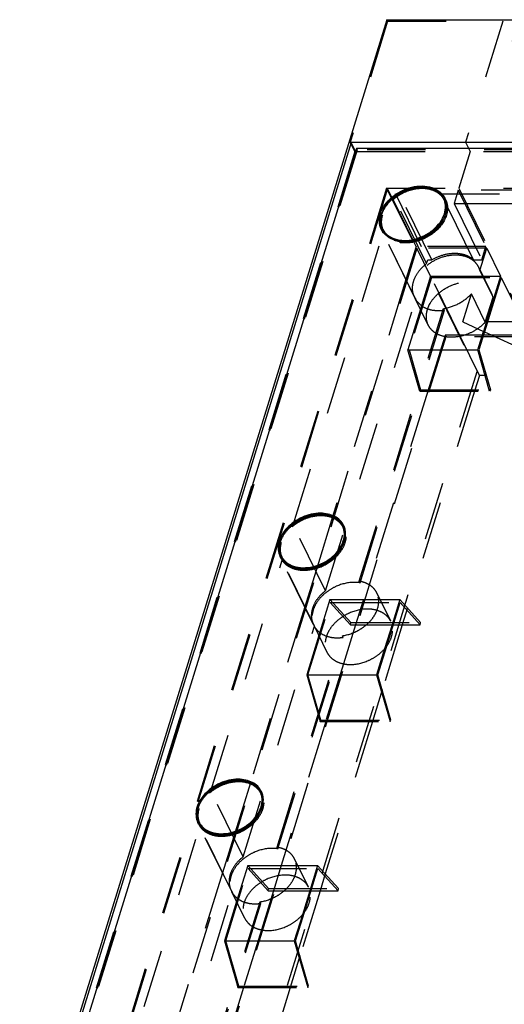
# Model space of a CAD drawing. Header units: millimetres. Extents: x 0 to 8400, y 0 to 5940.
# Tile 4 of 11: x 4726 to 5109, y 2554 to 3333. Entities that reach past the tile are written whole.
import ezdxf

# ---------------------------------------------------------------- set-up
doc = ezdxf.new("R2010")
doc.units = ezdxf.units.MM
doc.header["$LTSCALE"] = 462
doc.linetypes.add('HIDDEN', pattern=[0.2, 0.1, -0.1])
doc.layers.get('0').update_dxf_attribs({"linetype": 'CONTINUOUS'})
doc.layers.add('_ACHSEN', color=7, linetype='CONTINUOUS')
doc.layers.add('DEFAULT_2', color=8, linetype='HIDDEN')

msp = doc.modelspace()

# ---------------------------------------------------------------- linework, layer by layer
at = {"color": 7, "linetype": 'Continuous'}
for p, q in [((5016.543, 3333.138), (4726.063, 2393.146)), ((5016.543, 3333.138), (6009.447, 3333.138)), ((4988.369, 3236.005), (4728.39, 2394.712)), ((5977.588, 3236.005), (4988.369, 3236.005)), ((4991.76, 3229.095), (4988.369, 3236.005)), ((4992.443, 3231.305), (4735.369, 2399.412)), ((5970.61, 3231.305), (4992.443, 3231.305)), ((5062.105, 3190.257), (5061.495, 3191.5)), ((5013.628, 3166.468), (5013.018, 3167.711))]:
    msp.add_line(p, q, dxfattribs=at)
msp.add_arc((5031.531, 3173.684), 20.038, 162.810375, 166.481728, dxfattribs=at)
for points, knots in [([(5061.495, 3191.5), (5061.04, 3192.429), (5059.904, 3194.21), (5056.818, 3197.302), (5051.53, 3200.024), (5044.051, 3201.105), (5035.986, 3200.108), (5029.391, 3197.645), (5024.477, 3194.781), (5018.137, 3190.04), (5013.895, 3184.481), (5012.388, 3179.606)], [0, 0, 0, 0, 0.0509115, 0.1029645, 0.2135632, 0.3362482, 0.4697974, 0.6094202, 0.6796156, 0.7488696, 1, 1, 1, 1]), ([(5062.125, 3179.606), (5062.743, 3181.605), (5063.206, 3184.74), (5062.605, 3188.771), (5061.923, 3190.629), (5061.495, 3191.5)], [0, 0, 0, 0, 0.5161113, 0.7604342, 1, 1, 1, 1]), ([(5013.018, 3167.711), (5013.474, 3166.782), (5014.609, 3165.001), (5017.695, 3161.909), (5022.983, 3159.188), (5030.462, 3158.107), (5038.527, 3159.103), (5045.122, 3161.567), (5050.036, 3164.43), (5056.377, 3169.172), (5060.619, 3174.73), (5062.125, 3179.606)], [0, 0, 0, 0, 0.0509115, 0.1029645, 0.2135632, 0.3362482, 0.4697974, 0.6094202, 0.6796156, 0.7488696, 1, 1, 1, 1]), ([(5012.048, 3178.368), (5011.613, 3176.556), (5011.269, 3172.877), (5012.243, 3169.289), (5013.018, 3167.711)], [0, 0, 0, 0, 0.5145732, 1, 1, 1, 1])]:
    msp.add_open_spline(points, degree=3, knots=knots, dxfattribs=at)
at = {"layer": '_ACHSEN', "color": 8, "linetype": 'HIDDEN'}
for p, q in [((5022.406, 3192.413), (5023.268, 3195.204)), ((5023.268, 3195.204), (5026.55, 3195.204)), ((5052.173, 3142.989), (5026.55, 3195.204)), ((5059.593, 3195.204), (5331.075, 3195.204)), ((5085.216, 3142.989), (5059.593, 3195.204)), ((5048.029, 3140.198), (5022.406, 3192.413)), ((5062.393, 3191.941), (5063.003, 3190.698)), ((4942.373, 2933.426), (5013.722, 3164.312)), ((5012.12, 3167.271), (5012.73, 3166.027)), ((5038.354, 3113.812), (5012.73, 3166.027)), ((5039.345, 3112.096), (5013.722, 3164.312)), ((5090.179, 3134.781), (5095.599, 3152.321)), ((5048.029, 3140.198), (5048.892, 3142.989)), ((5048.892, 3142.989), (5052.173, 3142.989)), ((5085.216, 3142.989), (5091.721, 3142.989)), ((5099.608, 3116.105), (5089.237, 3137.239)), ((5100.551, 3113.647), (5090.179, 3134.781)), ((4967.996, 2881.211), (5039.345, 3112.096)), ((5049.335, 3091.434), (5038.964, 3112.569)), ((5076.561, 3093.932), (5083.464, 3116.27)), ((5094.446, 3093.892), (5083.464, 3116.27)), ((5094.446, 3093.892), (5100.551, 3113.647)), ((4994.731, 2888.74), (5061.427, 3104.567)), ((4995.341, 2887.497), (5062.037, 3103.323)), ((5062.037, 3103.323), (5061.427, 3104.567)), ((4967.996, 2881.211), (4942.373, 2933.426)), ((4982.97, 2931.71), (4982.36, 2932.953)), ((4932.697, 2907.04), (4932.087, 2908.283)), ((4958.321, 2854.825), (4932.697, 2907.04)), ((4877.317, 2722.907), (4933.689, 2905.324)), ((4959.312, 2853.109), (4933.689, 2905.324)), ((4995.341, 2887.497), (4994.731, 2888.74)), ((5019.575, 2857.117), (5008.594, 2879.495)), ((4902.941, 2670.692), (4959.312, 2853.109)), ((4969.302, 2832.447), (4958.931, 2853.581)), ((4929.676, 2678.221), (4981.393, 2845.579)), ((4930.286, 2676.978), (4982.003, 2844.336)), ((4982.003, 2844.336), (4981.393, 2845.579)), ((4902.941, 2670.692), (4877.317, 2722.907)), ((4917.915, 2721.191), (4917.305, 2722.434)), ((4867.642, 2696.521), (4867.032, 2697.764)), ((4893.265, 2644.306), (4867.642, 2696.521)), ((4797.284, 2463.919), (4868.633, 2694.805)), ((4894.257, 2642.59), (4868.633, 2694.805)), ((4930.286, 2676.978), (4929.676, 2678.221)), ((4954.52, 2646.598), (4943.538, 2668.976)), ((4822.908, 2411.704), (4894.257, 2642.59)), ((4904.247, 2621.928), (4893.875, 2643.062)), ((4849.643, 2419.234), (4916.338, 2635.06)), ((4850.253, 2417.991), (4916.948, 2633.817)), ((4916.948, 2633.817), (4916.338, 2635.06))]:
    msp.add_line(p, q, dxfattribs=at)
at = {"layer": '_ACHSEN', "color": 7, "linetype": 'Continuous'}
for p, q in [((4982.072, 2931.27), (4981.462, 2932.513)), ((4933.595, 2907.48), (4932.985, 2908.724)), ((4917.017, 2720.751), (4916.407, 2721.994)), ((4868.539, 2696.961), (4867.929, 2698.205))]:
    msp.add_line(p, q, dxfattribs=at)
at = {"layer": '_ACHSEN', "color": 8, "linetype": 'HIDDEN'}
for centre, radius, start, end in [((5045.457, 3162.658), 37.64, 120.153719, 127.764148), ((5045.993, 3161.792), 38.658, 118.137475, 120.195807), ((5045.993, 3161.792), 38.658, 118.137475, 120.195807), ((5044.673, 3163.684), 36.349, 127.778581, 129.923181), ((5044.673, 3163.684), 36.349, 127.778581, 129.923181), ((5049.908, 3184.272), 14.586, 26.139153, 28.974775), ((5033.025, 3171.884), 21.927, 159.81109, 162.814938), ((5033.025, 3171.884), 21.927, 159.811049, 162.814979), ((5033.59, 3171.681), 22.527, 159.514298, 159.823127), ((5033.591, 3171.681), 22.528, 159.514232, 159.823046), ((5043.592, 3184.285), 20.038, 342.810375, 346.481728), ((5044.338, 3184.1), 19.27, 346.49776, 347.819367), ((5032.315, 3172.108), 21.183, 162.82579, 164.021227), ((5032.316, 3172.107), 21.184, 162.825762, 164.021144), ((5025.825, 3172.453), 14.586, 203.373182, 206.137821), ((5025.825, 3172.453), 14.586, 203.373195, 206.137821), ((5025.886, 3172.487), 14.656, 206.151473, 213.904034), ((5025.886, 3172.487), 14.656, 206.151473, 213.904034), ((5076.021, 3130.762), 14.718, 15.847396, 26.108347), ((5051.51, 3120.272), 14.656, 206.151473, 213.904034), ((5086.392, 3109.628), 14.718, 15.84739, 26.108355), ((4969.879, 2925.286), 14.582, 26.138855, 28.54528), ((4952.85, 2912.947), 21.777, 159.487498, 163.994431), ((4952.85, 2912.947), 21.777, 159.487498, 163.994424), ((4963.631, 2925.274), 19.963, 342.81164, 347.772665), ((4945.792, 2913.466), 14.586, 203.373182, 206.137821), ((4945.792, 2913.466), 14.586, 203.373233, 206.137821), ((4945.853, 2913.5), 14.656, 206.151473, 213.904034), ((4945.853, 2913.5), 14.656, 206.151473, 213.904034), ((4971.477, 2861.284), 14.656, 206.151472, 213.904034), ((4904.824, 2714.767), 14.582, 26.138855, 28.54528), ((4887.795, 2702.428), 21.777, 159.487498, 163.994431), ((4887.795, 2702.428), 21.777, 159.487498, 163.994424), ((4898.576, 2714.755), 19.963, 342.81164, 347.772665), ((4880.736, 2702.947), 14.586, 203.373182, 206.137821), ((4880.736, 2702.947), 14.586, 203.373233, 206.137821), ((4880.798, 2702.981), 14.656, 206.151472, 213.904034), ((4880.798, 2702.981), 14.656, 206.151473, 213.904034), ((4906.421, 2650.765), 14.656, 206.151473, 213.904034)]:
    msp.add_arc(centre, radius, start, end, dxfattribs=at)
at = {"layer": '_ACHSEN', "color": 7, "linetype": 'Continuous'}
for centre, radius, start, end in [((5048.557, 3183.056), 16.412, 47.746731, 51.390428), ((5048.557, 3183.056), 16.412, 47.746731, 51.390428), ((5049.867, 3184.248), 14.634, 28.975856, 31.557558), ((5042.044, 3186.102), 21.985, 339.499735, 342.812176), ((5031.824, 3172.247), 20.672, 164.01833, 165.927621), ((5031.822, 3172.248), 20.671, 164.018292, 165.927725), ((5025.239, 3173.71), 14.614, 206.142824, 211.548258), ((5025.881, 3172.476), 14.647, 200.726521, 202.093536), ((5025.881, 3172.476), 14.647, 200.726521, 202.093536), ((5025.849, 3172.464), 14.613, 202.093763, 203.37324), ((5025.849, 3172.464), 14.613, 202.093763, 203.373252), ((4969.838, 2925.263), 14.629, 28.546578, 31.547818), ((4945.206, 2914.722), 14.614, 206.142824, 211.548258), ((4945.834, 2913.483), 14.632, 200.725984, 203.372211), ((4945.834, 2913.483), 14.632, 200.725985, 203.372262), ((4904.783, 2714.744), 14.629, 28.546578, 31.547818), ((4880.151, 2704.203), 14.614, 206.142824, 211.548258), ((4880.778, 2702.964), 14.632, 200.725984, 203.372211), ((4880.778, 2702.964), 14.632, 200.725985, 203.372262)]:
    msp.add_arc(centre, radius, start, end, dxfattribs=at)
for points, knots in [([(5011.467, 3179.606), (5013.029, 3184.662), (5017.428, 3190.426), (5024.004, 3195.343), (5029.1, 3198.313), (5035.939, 3200.868), (5044.303, 3201.901), (5052.059, 3200.78), (5057.543, 3197.958), (5060.743, 3194.751), (5061.92, 3192.904), (5062.393, 3191.941)], [0, 0, 0, 0, 0.2511304, 0.3203844, 0.3905798, 0.5302026, 0.6637518, 0.7864368, 0.8970355, 0.9490885, 1, 1, 1, 1]), ([(5054.007, 3198.622), (5054.449, 3198.447), (5056.14, 3197.711), (5057.729, 3196.735), (5058.798, 3195.881)], [0, 0, 0, 0, 0.2577955, 1, 1, 1, 1]), ([(5058.798, 3195.881), (5058.448, 3196.161), (5056.961, 3197.254), (5055.305, 3198.109), (5054.007, 3198.622)], [0, 0, 0, 0, 0.2432798, 1, 1, 1, 1]), ([(5059.593, 3195.204), (5059.861, 3194.96), (5060.889, 3193.961), (5061.777, 3192.818), (5062.337, 3191.907)], [0, 0, 0, 0, 0.2535733, 1, 1, 1, 1]), ([(5063.174, 3180.034), (5063.551, 3181.779), (5063.809, 3185.311), (5062.85, 3188.74), (5062.105, 3190.257)], [0, 0, 0, 0, 0.5136152, 1, 1, 1, 1]), ([(5062.393, 3191.941), (5062.837, 3191.037), (5063.544, 3189.11), (5064.167, 3184.931), (5063.687, 3181.679), (5063.046, 3179.606)], [0, 0, 0, 0, 0.2395658, 0.4838887, 1, 1, 1, 1]), ([(5012.12, 3167.271), (5011.676, 3168.175), (5010.97, 3170.101), (5010.346, 3174.281), (5010.826, 3177.533), (5011.467, 3179.606)], [0, 0, 0, 0, 0.2395658, 0.4838887, 1, 1, 1, 1]), ([(5012.182, 3167.293), (5011.603, 3168.823), (5010.946, 3172.196), (5011.351, 3175.593), (5011.772, 3177.274)], [0, 0, 0, 0, 0.4855738, 1, 1, 1, 1]), ([(5011.772, 3177.274), (5011.351, 3175.593), (5010.946, 3172.196), (5011.603, 3168.823), (5012.182, 3167.293)], [0, 0, 0, 0, 0.5144262, 1, 1, 1, 1]), ([(5062.636, 3178.403), (5060.851, 3173.626), (5055.591, 3167.118), (5046.562, 3161.339), (5038.73, 3158.414), (5030.757, 3157.347), (5023.298, 3158.23), (5017.906, 3160.672), (5014.606, 3163.522), (5013.323, 3165.188), (5012.785, 3166.063)], [0, 0, 0, 0, 0.2523953, 0.3908125, 0.5294435, 0.6624474, 0.7853981, 0.8968139, 0.9491332, 1, 1, 1, 1]), ([(5013.628, 3166.468), (5014.374, 3164.947), (5016.505, 3162.086), (5019.464, 3160.128), (5021.079, 3159.359)], [0, 0, 0, 0, 0.4863411, 1, 1, 1, 1]), ([(4964.001, 2942.551), (4959.129, 2942.551), (4951.667, 2940.787), (4943.069, 2935.936), (4937.509, 2931.159), (4933.334, 2925.616), (4930.843, 2919.659), (4930.267, 2913.68), (4931.279, 2909.93), (4932.087, 2908.283)], [0, 0, 0, 0, 0.2699398, 0.4094269, 0.5451067, 0.6729258, 0.7905546, 0.8983622, 1, 1, 1, 1]), ([(4981.462, 2932.513), (4981.006, 2933.442), (4979.871, 2935.223), (4976.785, 2938.315), (4971.497, 2941.036), (4964.018, 2942.117), (4955.953, 2941.121), (4949.358, 2938.657), (4944.444, 2935.794), (4938.103, 2931.052), (4933.861, 2925.494), (4932.355, 2920.618)], [0, 0, 0, 0, 0.0509115, 0.1029645, 0.2135632, 0.3362482, 0.4697974, 0.6094202, 0.6796156, 0.7488696, 1, 1, 1, 1]), ([(4982.36, 2932.953), (4981.635, 2934.431), (4979.607, 2937.221), (4975.269, 2940.294), (4969.916, 2942.165), (4966.018, 2942.551), (4964.001, 2942.551)], [0, 0, 0, 0, 0.2268552, 0.4650458, 0.7220539, 1, 1, 1, 1]), ([(4982.305, 2932.917), (4981.393, 2934.404), (4978.932, 2937.145), (4975.736, 2938.934), (4974.01, 2939.621)], [0, 0, 0, 0, 0.4841284, 1, 1, 1, 1]), ([(4982.092, 2920.618), (4982.71, 2922.617), (4983.173, 2925.753), (4982.572, 2929.783), (4981.89, 2931.641), (4981.462, 2932.513)], [0, 0, 0, 0, 0.5161113, 0.7604342, 1, 1, 1, 1]), ([(4983.141, 2921.046), (4983.517, 2922.791), (4983.776, 2926.323), (4982.817, 2929.752), (4982.072, 2931.27)], [0, 0, 0, 0, 0.5136152, 1, 1, 1, 1]), ([(4982.603, 2919.416), (4983.442, 2921.662), (4984.156, 2925.228), (4983.599, 2929.847), (4982.845, 2931.966), (4982.36, 2932.953)], [0, 0, 0, 0, 0.5186112, 0.7621036, 1, 1, 1, 1]), ([(4931.918, 2918.951), (4931.407, 2917.168), (4930.87, 2913.551), (4931.532, 2909.934), (4932.149, 2908.305)], [0, 0, 0, 0, 0.5158374, 1, 1, 1, 1]), ([(4931.918, 2918.951), (4931.407, 2917.168), (4930.87, 2913.551), (4931.532, 2909.934), (4932.149, 2908.305)], [0, 0, 0, 0, 0.5158374, 1, 1, 1, 1]), ([(4932.355, 2920.618), (4931.737, 2918.619), (4931.274, 2915.484), (4931.875, 2911.453), (4932.557, 2909.595), (4932.985, 2908.724)], [0, 0, 0, 0, 0.5161113, 0.7604342, 1, 1, 1, 1]), ([(4932.985, 2908.724), (4933.44, 2907.795), (4934.576, 2906.014), (4937.662, 2902.922), (4942.95, 2900.2), (4950.429, 2899.12), (4958.494, 2900.116), (4965.089, 2902.579), (4970.003, 2905.443), (4976.343, 2910.184), (4980.585, 2915.743), (4982.092, 2920.618)], [0, 0, 0, 0, 0.0509115, 0.1029645, 0.2135632, 0.3362482, 0.4697974, 0.6094202, 0.6796156, 0.7488696, 1, 1, 1, 1]), ([(4950.446, 2898.685), (4953.826, 2898.685), (4960.748, 2899.83), (4970.197, 2904.242), (4977.952, 2910.826), (4981.511, 2916.493), (4982.603, 2919.416)], [0, 0, 0, 0, 0.2517186, 0.5134488, 0.7677381, 1, 1, 1, 1]), ([(4932.752, 2907.076), (4933.559, 2905.761), (4935.665, 2903.312), (4939.87, 2900.645), (4944.921, 2899.022), (4948.565, 2898.685), (4950.446, 2898.685)], [0, 0, 0, 0, 0.2269503, 0.4662175, 0.7234554, 1, 1, 1, 1]), ([(4933.595, 2907.48), (4934.341, 2905.96), (4936.471, 2903.098), (4939.431, 2901.141), (4941.046, 2900.371)], [0, 0, 0, 0, 0.4863411, 1, 1, 1, 1]), ([(4898.946, 2732.032), (4894.073, 2732.032), (4886.611, 2730.268), (4878.014, 2725.417), (4872.454, 2720.64), (4868.279, 2715.097), (4865.788, 2709.14), (4865.212, 2703.161), (4866.223, 2699.411), (4867.032, 2697.764)], [0, 0, 0, 0, 0.2699398, 0.4094269, 0.5451067, 0.6729258, 0.7905546, 0.8983622, 1, 1, 1, 1]), ([(4916.407, 2721.994), (4915.951, 2722.923), (4914.816, 2724.704), (4911.73, 2727.796), (4906.442, 2730.517), (4898.962, 2731.598), (4890.898, 2730.602), (4884.303, 2728.138), (4879.389, 2725.275), (4873.048, 2720.533), (4868.806, 2714.974), (4867.299, 2710.099)], [0, 0, 0, 0, 0.0509115, 0.1029645, 0.2135632, 0.3362482, 0.4697974, 0.6094202, 0.6796156, 0.7488696, 1, 1, 1, 1]), ([(4917.305, 2722.434), (4916.579, 2723.912), (4914.552, 2726.702), (4910.214, 2729.775), (4904.861, 2731.646), (4900.963, 2732.032), (4898.946, 2732.032)], [0, 0, 0, 0, 0.2268552, 0.4650458, 0.7220539, 1, 1, 1, 1]), ([(4917.25, 2722.398), (4916.337, 2723.884), (4913.877, 2726.626), (4910.681, 2728.415), (4908.954, 2729.102)], [0, 0, 0, 0, 0.4841284, 1, 1, 1, 1]), ([(4917.037, 2710.099), (4917.654, 2712.098), (4918.117, 2715.234), (4917.516, 2719.264), (4916.835, 2721.122), (4916.407, 2721.994)], [0, 0, 0, 0, 0.5161113, 0.7604342, 1, 1, 1, 1]), ([(4918.086, 2710.527), (4918.462, 2712.272), (4918.721, 2715.804), (4917.762, 2719.233), (4917.017, 2720.751)], [0, 0, 0, 0, 0.5136152, 1, 1, 1, 1]), ([(4917.547, 2708.896), (4918.387, 2711.143), (4919.1, 2714.709), (4918.543, 2719.328), (4917.789, 2721.447), (4917.305, 2722.434)], [0, 0, 0, 0, 0.5186112, 0.7621036, 1, 1, 1, 1]), ([(4866.862, 2708.432), (4866.352, 2706.649), (4865.814, 2703.032), (4866.477, 2699.415), (4867.093, 2697.786)], [0, 0, 0, 0, 0.5158374, 1, 1, 1, 1]), ([(4866.862, 2708.432), (4866.352, 2706.649), (4865.814, 2703.032), (4866.477, 2699.415), (4867.093, 2697.786)], [0, 0, 0, 0, 0.5158374, 1, 1, 1, 1]), ([(4867.299, 2710.099), (4866.682, 2708.1), (4866.219, 2704.965), (4866.82, 2700.934), (4867.501, 2699.076), (4867.929, 2698.205)], [0, 0, 0, 0, 0.5161113, 0.7604342, 1, 1, 1, 1]), ([(4867.929, 2698.205), (4868.385, 2697.276), (4869.521, 2695.495), (4872.606, 2692.402), (4877.894, 2689.681), (4885.374, 2688.6), (4893.438, 2689.597), (4900.034, 2692.06), (4904.947, 2694.924), (4911.288, 2699.665), (4915.53, 2705.224), (4917.037, 2710.099)], [0, 0, 0, 0, 0.0509115, 0.1029645, 0.2135632, 0.3362482, 0.4697974, 0.6094202, 0.6796156, 0.7488696, 1, 1, 1, 1]), ([(4885.39, 2688.166), (4888.771, 2688.166), (4895.692, 2689.311), (4905.141, 2693.723), (4912.896, 2700.307), (4916.456, 2705.974), (4917.547, 2708.896)], [0, 0, 0, 0, 0.2517186, 0.5134488, 0.7677381, 1, 1, 1, 1]), ([(4867.697, 2696.557), (4868.504, 2695.241), (4870.61, 2692.793), (4874.815, 2690.126), (4879.866, 2688.503), (4883.51, 2688.166), (4885.39, 2688.166)], [0, 0, 0, 0, 0.2269503, 0.4662175, 0.7234554, 1, 1, 1, 1]), ([(4868.539, 2696.961), (4869.286, 2695.441), (4871.416, 2692.579), (4874.376, 2690.622), (4875.99, 2689.852)], [0, 0, 0, 0, 0.4863411, 1, 1, 1, 1])]:
    msp.add_open_spline(points, degree=3, knots=knots, dxfattribs=at)
at = {"layer": '_ACHSEN', "color": 8, "linetype": 'HIDDEN'}
for points, knots in [([(5062.105, 3190.257), (5061.65, 3191.186), (5060.514, 3192.967), (5057.428, 3196.059), (5052.141, 3198.78), (5044.661, 3199.861), (5036.596, 3198.865), (5030.001, 3196.401), (5025.087, 3193.538), (5018.747, 3188.796), (5014.505, 3183.238), (5012.998, 3178.363)], [0, 0, 0, 0, 0.0509115, 0.1029645, 0.2135632, 0.3362482, 0.4697974, 0.6094202, 0.6796156, 0.7488696, 1, 1, 1, 1]), ([(5027.762, 3195.881), (5029.89, 3197.019), (5034.32, 3198.879), (5043.147, 3200.768), (5050.055, 3200.187), (5054.007, 3198.622)], [0, 0, 0, 0, 0.2676784, 0.5284877, 1, 1, 1, 1]), ([(5054.007, 3198.622), (5050.055, 3200.187), (5043.147, 3200.768), (5034.32, 3198.879), (5029.89, 3197.019), (5027.762, 3195.881)], [0, 0, 0, 0, 0.4715123, 0.7323217, 1, 1, 1, 1]), ([(5012.487, 3179.565), (5012.9, 3180.669), (5015.016, 3185.218), (5018.414, 3189.106), (5021.346, 3191.56)], [0, 0, 0, 0, 0.2355278, 1, 1, 1, 1]), ([(5021.346, 3191.56), (5020.33, 3190.709), (5016.679, 3187.298), (5013.773, 3183.007), (5012.487, 3179.565)], [0, 0, 0, 0, 0.2651623, 1, 1, 1, 1]), ([(5063.003, 3190.698), (5063.447, 3189.794), (5064.154, 3187.867), (5064.777, 3183.687), (5064.297, 3180.436), (5063.656, 3178.363)], [0, 0, 0, 0, 0.2395658, 0.4838887, 1, 1, 1, 1]), ([(5012.998, 3178.363), (5012.38, 3176.364), (5011.918, 3173.228), (5012.518, 3169.197), (5013.2, 3167.34), (5013.628, 3166.468)], [0, 0, 0, 0, 0.5161113, 0.7604342, 1, 1, 1, 1]), ([(5063.656, 3178.363), (5062.157, 3173.512), (5057.15, 3166.767), (5048.296, 3160.675), (5040.463, 3157.466), (5032.39, 3156.127), (5024.754, 3156.769), (5019.158, 3159.046), (5015.677, 3161.809), (5014.303, 3163.446), (5013.722, 3164.312)], [0, 0, 0, 0, 0.248616, 0.3863918, 0.5253008, 0.6593018, 0.7835978, 0.8962212, 0.9489354, 1, 1, 1, 1]), ([(5021.079, 3159.359), (5024.613, 3157.675), (5030.952, 3156.741), (5039.221, 3158.007), (5045.591, 3160.239), (5051.476, 3163.603), (5057.973, 3169.09), (5061.551, 3174.531), (5062.735, 3178.363)], [0, 0, 0, 0, 0.2324353, 0.3618971, 0.4959359, 0.63061, 0.7618715, 1, 1, 1, 1]), ([(5085.216, 3142.989), (5084.302, 3143.82), (5082.219, 3145.314), (5078.615, 3146.91), (5074.567, 3147.876), (5068.629, 3148.302), (5060.839, 3147.12), (5054.96, 3144.61), (5052.173, 3142.989)], [0, 0, 0, 0, 0.1056676, 0.2170969, 0.3351133, 0.4596885, 0.7243293, 1, 1, 1, 1]), ([(5089.237, 3137.239), (5088.653, 3138.43), (5087.121, 3140.696), (5083.946, 3143.427), (5080.021, 3145.42), (5073.838, 3147.054), (5065.15, 3146.851), (5054.981, 3143.487), (5046.099, 3137.502), (5040.622, 3130.754), (5038.132, 3124.864), (5037.306, 3120.539), (5037.524, 3116.357), (5038.38, 3113.759), (5038.964, 3112.569)], [0, 0, 0, 0, 0.0523644, 0.106484, 0.1637052, 0.2247419, 0.3574963, 0.5, 0.6425038, 0.7752581, 0.8362948, 0.893516, 0.9476356, 1, 1, 1, 1]), ([(5038.354, 3113.812), (5037.873, 3114.791), (5037.124, 3116.888), (5036.559, 3121.464), (5037.763, 3127.635), (5041.78, 3134.538), (5045.762, 3138.44), (5048.029, 3140.198)], [0, 0, 0, 0, 0.1080898, 0.2186784, 0.454012, 0.7154723, 1, 1, 1, 1]), ([(5049.335, 3091.434), (5048.751, 3092.624), (5047.895, 3095.223), (5047.678, 3099.405), (5048.503, 3103.729), (5050.994, 3109.619), (5056.47, 3116.367), (5065.353, 3122.352), (5075.521, 3125.716), (5084.21, 3125.919), (5090.392, 3124.285), (5094.318, 3122.292), (5097.493, 3119.562), (5099.024, 3117.295), (5099.608, 3116.105)], [0, 0, 0, 0, 0.0523644, 0.106484, 0.1637052, 0.2247419, 0.3574962, 0.5, 0.6425037, 0.7752581, 0.8362948, 0.893516, 0.9476356, 1, 1, 1, 1]), ([(5038.964, 3112.569), (5039.824, 3110.816), (5042.382, 3107.532), (5047.95, 3104.278), (5054.741, 3102.773), (5059.571, 3102.96), (5062.037, 3103.323)], [0, 0, 0, 0, 0.2214103, 0.457819, 0.717439, 1, 1, 1, 1]), ([(5061.427, 3104.567), (5065.62, 3105.184), (5073.78, 3107.944), (5080.653, 3113.153), (5083.464, 3116.27)], [0, 0, 0, 0, 0.5024275, 1, 1, 1, 1]), ([(5094.446, 3093.892), (5094.002, 3093.399), (5092.129, 3091.447), (5090.024, 3089.719), (5088.347, 3088.556)], [0, 0, 0, 0, 0.2452552, 1, 1, 1, 1]), ([(5056.215, 3084.491), (5054.729, 3085.291), (5052.013, 3087.257), (5050.045, 3089.988), (5049.335, 3091.434)], [0, 0, 0, 0, 0.5117272, 1, 1, 1, 1]), ([(5088.347, 3088.556), (5085.865, 3086.833), (5080.517, 3083.997), (5071.957, 3081.76), (5063.605, 3081.716), (5058.428, 3083.3), (5056.215, 3084.491)], [0, 0, 0, 0, 0.2678917, 0.5309206, 0.7771882, 1, 1, 1, 1]), ([(4982.072, 2931.27), (4981.617, 2932.198), (4980.481, 2933.98), (4977.395, 2937.072), (4972.107, 2939.793), (4964.628, 2940.874), (4956.563, 2939.878), (4949.968, 2937.414), (4945.054, 2934.551), (4938.713, 2929.809), (4934.471, 2924.25), (4932.965, 2919.375)], [0, 0, 0, 0, 0.0509115, 0.1029645, 0.2135632, 0.3362482, 0.4697974, 0.6094202, 0.6796156, 0.7488696, 1, 1, 1, 1]), ([(4964.611, 2941.308), (4960.693, 2941.308), (4952.697, 2939.784), (4945.573, 2935.907), (4942.373, 2933.426)], [0, 0, 0, 0, 0.4917517, 1, 1, 1, 1]), ([(4974.01, 2939.621), (4973.301, 2939.903), (4970.27, 2940.922), (4967.043, 2941.308), (4964.611, 2941.308)], [0, 0, 0, 0, 0.2388177, 1, 1, 1, 1]), ([(4942.373, 2933.426), (4940.125, 2931.683), (4936.173, 2927.826), (4933.37, 2923.029), (4932.454, 2920.578)], [0, 0, 0, 0, 0.5208584, 1, 1, 1, 1]), ([(4942.373, 2933.426), (4940.125, 2931.683), (4936.173, 2927.826), (4933.37, 2923.029), (4932.454, 2920.578)], [0, 0, 0, 0, 0.5208584, 1, 1, 1, 1]), ([(4951.056, 2897.442), (4955.928, 2897.442), (4963.39, 2899.207), (4971.988, 2904.058), (4977.548, 2908.835), (4981.722, 2914.377), (4984.214, 2920.334), (4984.79, 2926.313), (4983.778, 2930.063), (4982.97, 2931.71)], [0, 0, 0, 0, 0.2699398, 0.4094269, 0.5451067, 0.6729258, 0.7905546, 0.8983622, 1, 1, 1, 1]), ([(4932.965, 2919.375), (4932.347, 2917.376), (4931.884, 2914.24), (4932.485, 2910.21), (4933.167, 2908.352), (4933.595, 2907.48)], [0, 0, 0, 0, 0.5161113, 0.7604342, 1, 1, 1, 1]), ([(4941.046, 2900.371), (4944.579, 2898.687), (4950.919, 2897.753), (4959.188, 2899.019), (4965.558, 2901.252), (4971.443, 2904.615), (4977.939, 2910.103), (4981.518, 2915.543), (4982.702, 2919.375)], [0, 0, 0, 0, 0.2324353, 0.3618971, 0.4959359, 0.63061, 0.7618715, 1, 1, 1, 1]), ([(4933.689, 2905.324), (4934.525, 2904.08), (4936.651, 2901.777), (4940.788, 2899.278), (4945.703, 2897.758), (4949.235, 2897.442), (4951.056, 2897.442)], [0, 0, 0, 0, 0.2271364, 0.4668678, 0.7241392, 1, 1, 1, 1]), ([(4990.845, 2887.85), (4985.972, 2887.85), (4978.51, 2886.085), (4969.913, 2881.234), (4964.353, 2876.457), (4960.178, 2870.915), (4957.687, 2864.958), (4957.111, 2858.979), (4958.122, 2855.228), (4958.931, 2853.581)], [0, 0, 0, 0, 0.2699398, 0.4094269, 0.5451067, 0.6729258, 0.7905546, 0.8983622, 1, 1, 1, 1]), ([(4995.341, 2887.497), (4994.977, 2887.556), (4993.487, 2887.765), (4991.98, 2887.85), (4990.845, 2887.85)], [0, 0, 0, 0, 0.245155, 1, 1, 1, 1]), ([(5008.594, 2879.495), (5008.003, 2880.698), (5006.45, 2882.989), (5003.225, 2885.739), (4999.238, 2887.732), (4996.277, 2888.49), (4994.731, 2888.74)], [0, 0, 0, 0, 0.2327145, 0.4733907, 0.7280997, 1, 1, 1, 1]), ([(4967.996, 2881.211), (4965.728, 2879.453), (4961.746, 2875.55), (4957.73, 2868.648), (4956.526, 2862.476), (4957.091, 2857.901), (4957.84, 2855.803), (4958.321, 2854.825)], [0, 0, 0, 0, 0.2845277, 0.545988, 0.7813216, 0.8919102, 1, 1, 1, 1]), ([(4981.393, 2845.579), (4985.906, 2846.244), (4992.555, 2848.597), (5000.045, 2853.745), (5004.708, 2858.434), (5008.106, 2863.665), (5010.026, 2869.157), (5010.31, 2874.593), (5009.334, 2877.986), (5008.594, 2879.495)], [0, 0, 0, 0, 0.2765805, 0.4155197, 0.5492643, 0.6748224, 0.790795, 0.8980447, 1, 1, 1, 1]), ([(5001.216, 2866.715), (4996.344, 2866.715), (4988.882, 2864.95), (4980.284, 2860.099), (4974.724, 2855.322), (4970.55, 2849.78), (4968.058, 2843.823), (4967.482, 2837.844), (4968.494, 2834.094), (4969.302, 2832.447)], [0, 0, 0, 0, 0.2699398, 0.4094269, 0.5451067, 0.6729258, 0.7905546, 0.8983622, 1, 1, 1, 1]), ([(5019.575, 2857.117), (5018.85, 2858.595), (5016.823, 2861.385), (5012.484, 2864.458), (5007.131, 2866.329), (5003.233, 2866.715), (5001.216, 2866.715)], [0, 0, 0, 0, 0.2268552, 0.4650458, 0.7220539, 1, 1, 1, 1]), ([(4958.931, 2853.581), (4959.656, 2852.104), (4961.683, 2849.314), (4966.021, 2846.24), (4971.374, 2844.369), (4975.273, 2843.983), (4977.289, 2843.983)], [0, 0, 0, 0, 0.2268552, 0.4650458, 0.7220539, 1, 1, 1, 1]), ([(4987.661, 2822.849), (4992.533, 2822.849), (4999.995, 2824.613), (5008.593, 2829.464), (5014.153, 2834.241), (5018.327, 2839.784), (5020.819, 2845.741), (5021.395, 2851.72), (5020.383, 2855.47), (5019.575, 2857.117)], [0, 0, 0, 0, 0.2699398, 0.4094269, 0.5451067, 0.6729258, 0.7905546, 0.8983622, 1, 1, 1, 1]), ([(4977.289, 2843.983), (4977.677, 2843.983), (4979.254, 2844.014), (4980.828, 2844.163), (4982.003, 2844.336)], [0, 0, 0, 0, 0.2461376, 1, 1, 1, 1]), ([(4969.302, 2832.447), (4970.011, 2831.001), (4971.979, 2828.27), (4974.694, 2826.304), (4976.18, 2825.504)], [0, 0, 0, 0, 0.4882765, 1, 1, 1, 1]), ([(4976.18, 2825.504), (4977.853, 2824.604), (4981.629, 2823.249), (4985.603, 2822.849), (4987.661, 2822.849)], [0, 0, 0, 0, 0.4799767, 1, 1, 1, 1]), ([(4917.017, 2720.751), (4916.561, 2721.679), (4915.426, 2723.461), (4912.34, 2726.553), (4907.052, 2729.274), (4899.573, 2730.355), (4891.508, 2729.358), (4884.913, 2726.895), (4879.999, 2724.032), (4873.658, 2719.29), (4869.416, 2713.731), (4867.91, 2708.856)], [0, 0, 0, 0, 0.0509115, 0.1029645, 0.2135632, 0.3362482, 0.4697974, 0.6094202, 0.6796156, 0.7488696, 1, 1, 1, 1]), ([(4899.556, 2730.789), (4895.638, 2730.789), (4887.642, 2729.265), (4880.518, 2725.388), (4877.317, 2722.907)], [0, 0, 0, 0, 0.4917517, 1, 1, 1, 1]), ([(4908.954, 2729.102), (4908.246, 2729.384), (4905.214, 2730.403), (4901.987, 2730.789), (4899.556, 2730.789)], [0, 0, 0, 0, 0.2388177, 1, 1, 1, 1]), ([(4877.317, 2722.907), (4875.069, 2721.164), (4871.118, 2717.307), (4868.315, 2712.51), (4867.399, 2710.059)], [0, 0, 0, 0, 0.5208584, 1, 1, 1, 1]), ([(4877.317, 2722.907), (4875.069, 2721.164), (4871.118, 2717.307), (4868.315, 2712.51), (4867.399, 2710.059)], [0, 0, 0, 0, 0.5208584, 1, 1, 1, 1]), ([(4886, 2686.923), (4890.873, 2686.923), (4898.335, 2688.688), (4906.932, 2693.538), (4912.492, 2698.316), (4916.667, 2703.858), (4919.158, 2709.815), (4919.735, 2715.794), (4918.723, 2719.544), (4917.915, 2721.191)], [0, 0, 0, 0, 0.2699398, 0.4094269, 0.5451067, 0.6729258, 0.7905546, 0.8983622, 1, 1, 1, 1]), ([(4867.91, 2708.856), (4867.292, 2706.857), (4866.829, 2703.721), (4867.43, 2699.691), (4868.112, 2697.833), (4868.539, 2696.961)], [0, 0, 0, 0, 0.5161113, 0.7604342, 1, 1, 1, 1]), ([(4875.99, 2689.852), (4879.524, 2688.168), (4885.864, 2687.234), (4894.133, 2688.5), (4900.502, 2690.733), (4906.388, 2694.096), (4912.884, 2699.584), (4916.463, 2705.024), (4917.647, 2708.856)], [0, 0, 0, 0, 0.2324353, 0.3618971, 0.4959359, 0.63061, 0.7618715, 1, 1, 1, 1]), ([(4868.633, 2694.805), (4869.47, 2693.561), (4871.596, 2691.258), (4875.733, 2688.759), (4880.648, 2687.239), (4884.179, 2686.923), (4886, 2686.923)], [0, 0, 0, 0, 0.2271364, 0.4668678, 0.7241392, 1, 1, 1, 1]), ([(4925.79, 2677.331), (4920.917, 2677.331), (4913.455, 2675.566), (4904.858, 2670.715), (4899.298, 2665.938), (4895.123, 2660.396), (4892.632, 2654.439), (4892.055, 2648.46), (4893.067, 2644.709), (4893.875, 2643.062)], [0, 0, 0, 0, 0.2699398, 0.4094269, 0.5451067, 0.6729258, 0.7905546, 0.8983622, 1, 1, 1, 1]), ([(4930.286, 2676.978), (4929.922, 2677.037), (4928.432, 2677.246), (4926.925, 2677.331), (4925.79, 2677.331)], [0, 0, 0, 0, 0.245155, 1, 1, 1, 1]), ([(4943.538, 2668.976), (4942.948, 2670.179), (4941.395, 2672.47), (4938.17, 2675.219), (4934.183, 2677.213), (4931.222, 2677.971), (4929.676, 2678.221)], [0, 0, 0, 0, 0.2327145, 0.4733907, 0.7280997, 1, 1, 1, 1]), ([(4902.941, 2670.692), (4900.673, 2668.934), (4896.691, 2665.031), (4892.675, 2658.128), (4891.471, 2651.957), (4892.036, 2647.382), (4892.785, 2645.284), (4893.265, 2644.306)], [0, 0, 0, 0, 0.2845277, 0.545988, 0.7813216, 0.8919102, 1, 1, 1, 1]), ([(4916.338, 2635.06), (4920.85, 2635.725), (4927.5, 2638.078), (4934.989, 2643.226), (4939.652, 2647.915), (4943.05, 2653.146), (4944.971, 2658.638), (4945.255, 2664.074), (4944.279, 2667.467), (4943.538, 2668.976)], [0, 0, 0, 0, 0.2765805, 0.4155197, 0.5492643, 0.6748224, 0.790795, 0.8980447, 1, 1, 1, 1]), ([(4936.161, 2656.196), (4931.289, 2656.196), (4923.826, 2654.431), (4915.229, 2649.58), (4909.669, 2644.803), (4905.494, 2639.261), (4903.003, 2633.304), (4902.427, 2627.325), (4903.438, 2623.575), (4904.247, 2621.928)], [0, 0, 0, 0, 0.2699398, 0.4094269, 0.5451067, 0.6729258, 0.7905546, 0.8983622, 1, 1, 1, 1]), ([(4954.52, 2646.598), (4953.795, 2648.076), (4951.767, 2650.866), (4947.429, 2653.939), (4942.076, 2655.81), (4938.178, 2656.196), (4936.161, 2656.196)], [0, 0, 0, 0, 0.2268552, 0.4650458, 0.7220539, 1, 1, 1, 1]), ([(4893.875, 2643.062), (4894.6, 2641.585), (4896.628, 2638.794), (4900.966, 2635.721), (4906.319, 2633.85), (4910.217, 2633.464), (4912.234, 2633.464)], [0, 0, 0, 0, 0.2268552, 0.4650458, 0.7220539, 1, 1, 1, 1]), ([(4922.605, 2612.33), (4927.478, 2612.33), (4934.94, 2614.094), (4943.537, 2618.945), (4949.097, 2623.722), (4953.272, 2629.265), (4955.763, 2635.222), (4956.34, 2641.201), (4955.328, 2644.951), (4954.52, 2646.598)], [0, 0, 0, 0, 0.2699398, 0.4094269, 0.5451067, 0.6729258, 0.7905546, 0.8983622, 1, 1, 1, 1]), ([(4912.234, 2633.464), (4912.622, 2633.464), (4914.198, 2633.495), (4915.772, 2633.644), (4916.948, 2633.817)], [0, 0, 0, 0, 0.2461376, 1, 1, 1, 1]), ([(4904.247, 2621.928), (4904.956, 2620.482), (4906.923, 2617.751), (4909.639, 2615.785), (4911.125, 2614.985)], [0, 0, 0, 0, 0.4882765, 1, 1, 1, 1]), ([(4911.125, 2614.985), (4912.798, 2614.085), (4916.574, 2612.729), (4920.547, 2612.33), (4922.605, 2612.33)], [0, 0, 0, 0, 0.4799767, 1, 1, 1, 1])]:
    msp.add_open_spline(points, degree=3, knots=knots, dxfattribs=at)
at = {"layer": 'DEFAULT_2', "color": 8, "linetype": 'HIDDEN'}
for p, q in [((5017.153, 3331.895), (4987.621, 3236.329)), ((5017.153, 3331.895), (5016.543, 3333.138)), ((5017.153, 3331.895), (5108.338, 3331.895)), ((5108.338, 3331.895), (5078.806, 3236.329)), ((5176.973, 3192.032), (5108.338, 3331.895)), ((4991.282, 3228.869), (4987.621, 3236.329)), ((4987.621, 3236.329), (5078.806, 3236.329)), ((5078.806, 3236.329), (5082.467, 3228.869)), ((4991.282, 3228.869), (4730.334, 2384.443)), ((4992.029, 3228.546), (4735.638, 2398.863)), ((4993.053, 3230.062), (4735.979, 2398.169)), ((4991.282, 3228.869), (5082.467, 3228.869)), ((4992.029, 3228.546), (4991.76, 3229.095)), ((5970.751, 3228.546), (4992.029, 3228.546)), ((4992.443, 3231.305), (4993.053, 3230.062)), ((5971.22, 3230.062), (4993.053, 3230.062)), ((5082.467, 3228.869), (5073.51, 3199.886)), ((5016.404, 3199.886), (4773.37, 2413.426)), ((5017.152, 3199.563), (4775.086, 2416.236)), ((5016.404, 3199.886), (5073.51, 3199.886)), ((5016.404, 3199.886), (5087.784, 3054.43)), ((5035.195, 3199.563), (5017.152, 3199.563)), ((5020.886, 3191.954), (5017.152, 3199.563)), ((5023.268, 3195.204), (5048.892, 3142.989)), ((5037.828, 3199.563), (5035.195, 3199.563)), ((5051.009, 3199.563), (5037.828, 3199.563)), ((5051.652, 3199.563), (5051.009, 3199.563)), ((5339.741, 3199.563), (5051.652, 3199.563)), ((5073.026, 3198.32), (5069.758, 3187.745)), ((5073.026, 3198.32), (5094.989, 3153.564)), ((5137.5, 3198.32), (5073.026, 3198.32)), ((5073.51, 3199.886), (5138.484, 3067.483)), ((5021.159, 3191.397), (5020.886, 3191.954)), ((5037.345, 3158.415), (5021.159, 3191.397)), ((5069.758, 3187.745), (5134.232, 3187.745)), ((5069.758, 3187.745), (5091.721, 3142.989)), ((5039.725, 3153.564), (5037.345, 3158.415)), ((5040.335, 3152.321), (4798.269, 2368.994)), ((5039.725, 3153.564), (5031.658, 3127.457)), ((5094.989, 3153.564), (5039.725, 3153.564)), ((5095.599, 3152.321), (5040.335, 3152.321)), ((5051.164, 3130.253), (5040.335, 3152.321)), ((5091.721, 3142.989), (5094.989, 3153.564)), ((5095.599, 3152.321), (5106.428, 3130.253)), ((5031.658, 3127.457), (4973.662, 2939.783)), ((5051.775, 3129.01), (5034.131, 3071.917)), ((5051.164, 3130.253), (5043.097, 3104.147)), ((5051.164, 3130.253), (5092.665, 3130.253)), ((5051.775, 3129.01), (5107.038, 3129.01)), ((5074.558, 3082.581), (5051.775, 3129.01)), ((5092.665, 3130.253), (5106.428, 3130.253)), ((5106.428, 3130.253), (5092.901, 3086.481)), ((5107.038, 3129.01), (5093.773, 3086.083)), ((5107.038, 3129.01), (5138, 3065.917)), ((5043.097, 3104.147), (5033.15, 3071.958)), ((5141.036, 3093.932), (5076.561, 3093.932)), ((5076.561, 3093.932), (5092.901, 3086.481)), ((5088.413, 3071.958), (5092.901, 3086.481)), ((5093.773, 3086.083), (5089.395, 3071.917)), ((5093.773, 3086.083), (5092.901, 3086.481)), ((5093.773, 3086.083), (5138, 3065.917)), ((5063.271, 3082.169), (4802.324, 2237.743)), ((5062.333, 3082.351), (5048.976, 3039.128)), ((5062.661, 3083.413), (5062.333, 3082.351)), ((5062.661, 3083.413), (5063.271, 3082.169)), ((5077.778, 3083.413), (5062.661, 3083.413)), ((6056.175, 3082.169), (5063.271, 3082.169)), ((5089.752, 3051.62), (5074.558, 3082.581)), ((5092.948, 3083.413), (5077.778, 3083.413)), ((5099.63, 3083.413), (5092.948, 3083.413)), ((5207.881, 3083.413), (5099.63, 3083.413)), ((5033.15, 3071.958), (5052.344, 3071.958)), ((5042.423, 3039.854), (5033.15, 3071.958)), ((5034.131, 3071.917), (5043.258, 3040.319)), ((5034.131, 3071.917), (5089.395, 3071.917)), ((5052.344, 3071.958), (5088.413, 3071.958)), ((5097.896, 3039.128), (5088.413, 3071.958)), ((5089.395, 3071.917), (5098.522, 3040.319)), ((5087.784, 3054.43), (4844.75, 2267.969)), ((5089.752, 3051.62), (5085.892, 3039.128)), ((6012.529, 3054.43), (5087.784, 3054.43)), ((5095.258, 3051.62), (5089.752, 3051.62)), ((5257.968, 3051.62), (5095.258, 3051.62)), ((5048.976, 3039.128), (4998.041, 2874.301)), ((5085.892, 3039.128), (5032.878, 2867.575)), ((5042.633, 3039.128), (5042.423, 3039.854)), ((5043.258, 3040.319), (5042.633, 3039.128)), ((5042.633, 3039.128), (5097.896, 3039.128)), ((5043.258, 3040.319), (5098.522, 3040.319)), ((5098.522, 3040.319), (5097.896, 3039.128)), ((4973.662, 2939.783), (4961.553, 2900.598)), ((4961.553, 2900.598), (4951.625, 2868.47)), ((4951.625, 2868.47), (4908.607, 2729.264)), ((4954.117, 2814.6), (4971.811, 2871.856)), ((4971.572, 2874.301), (4962.759, 2845.781)), ((4988.026, 2855.987), (4971.572, 2874.301)), ((4971.572, 2874.301), (5011.142, 2874.301)), ((4971.811, 2871.856), (5027.074, 2871.856)), ((4971.811, 2871.856), (4987.716, 2854.152)), ((4998.041, 2874.301), (4991.814, 2854.152)), ((5011.142, 2874.301), (5026.836, 2874.301)), ((5026.836, 2874.301), (5020.63, 2854.22)), ((5020.997, 2852.188), (5027.074, 2871.856)), ((5043.29, 2855.987), (5026.836, 2874.301)), ((5027.074, 2871.856), (5042.98, 2854.152)), ((5032.878, 2867.575), (5028.73, 2854.152)), ((4991.814, 2854.152), (4982.299, 2823.362)), ((4987.716, 2854.152), (4988.026, 2855.987)), ((4987.716, 2854.152), (5020.649, 2854.152)), ((4988.026, 2855.987), (5043.29, 2855.987)), ((5028.73, 2854.152), (5012.824, 2802.68)), ((5020.63, 2854.22), (5014.797, 2835.343)), ((5016.419, 2837.376), (5020.997, 2852.188)), ((5020.649, 2854.152), (5021.603, 2854.152)), ((5021.603, 2854.152), (5042.98, 2854.152)), ((5042.98, 2854.152), (5043.29, 2855.987)), ((4962.759, 2845.781), (4953.136, 2814.641)), ((5009.381, 2814.6), (5016.419, 2837.376)), ((5014.797, 2835.343), (5008.399, 2814.641)), ((4982.299, 2823.362), (4968.175, 2777.654)), ((4953.136, 2814.641), (4962.649, 2781.706)), ((4953.136, 2814.641), (4972.827, 2814.641)), ((4964.445, 2778.846), (4954.117, 2814.6)), ((4954.117, 2814.6), (5009.381, 2814.6)), ((4972.827, 2814.641), (5008.399, 2814.641)), ((5008.399, 2814.641), (5019.083, 2777.654)), ((5019.709, 2778.846), (5009.381, 2814.6)), ((5012.824, 2802.68), (5005.09, 2777.654)), ((4968.175, 2777.654), (4932.986, 2663.782)), ((4962.649, 2781.706), (4963.82, 2777.654)), ((4963.82, 2777.654), (4964.445, 2778.846)), ((4963.82, 2777.654), (5019.083, 2777.654)), ((4964.445, 2778.846), (5019.709, 2778.846)), ((5005.09, 2777.654), (4967.823, 2657.056)), ((5019.083, 2777.654), (5019.709, 2778.846)), ((4908.607, 2729.264), (4896.498, 2690.079)), ((4896.498, 2690.079), (4886.569, 2657.95)), ((4886.569, 2657.95), (4828.574, 2470.277)), ((4889.062, 2604.081), (4906.755, 2661.336)), ((4906.517, 2663.782), (4897.703, 2635.262)), ((4922.971, 2645.468), (4906.517, 2663.782)), ((4906.517, 2663.782), (4946.087, 2663.782)), ((4906.755, 2661.336), (4962.019, 2661.336)), ((4906.755, 2661.336), (4922.661, 2643.633)), ((4932.986, 2663.782), (4926.759, 2643.633)), ((4946.087, 2663.782), (4961.78, 2663.782)), ((4961.78, 2663.782), (4955.575, 2643.701)), ((4955.941, 2641.669), (4962.019, 2661.336)), ((4978.235, 2645.468), (4961.78, 2663.782)), ((4962.019, 2661.336), (4977.925, 2643.633)), ((4967.823, 2657.056), (4963.675, 2643.633)), ((4926.759, 2643.633), (4917.244, 2612.842)), ((4922.661, 2643.633), (4922.971, 2645.468)), ((4922.661, 2643.633), (4955.594, 2643.633)), ((4922.971, 2645.468), (4978.235, 2645.468)), ((4963.675, 2643.633), (4947.769, 2592.161)), ((4955.575, 2643.701), (4949.742, 2624.824)), ((4951.364, 2626.857), (4955.941, 2641.669)), ((4955.594, 2643.633), (4956.548, 2643.633)), ((4956.548, 2643.633), (4977.925, 2643.633)), ((4977.925, 2643.633), (4978.235, 2645.468)), ((4897.703, 2635.262), (4888.08, 2604.122)), ((4944.326, 2604.081), (4951.364, 2626.857)), ((4949.742, 2624.824), (4943.344, 2604.122)), ((4917.244, 2612.842), (4903.119, 2567.135)), ((4888.08, 2604.122), (4897.594, 2571.187)), ((4888.08, 2604.122), (4907.772, 2604.122)), ((4899.39, 2568.326), (4889.062, 2604.081)), ((4889.062, 2604.081), (4944.326, 2604.081)), ((4907.772, 2604.122), (4943.344, 2604.122)), ((4943.344, 2604.122), (4954.028, 2567.135)), ((4954.653, 2568.326), (4944.326, 2604.081)), ((4947.769, 2592.161), (4940.035, 2567.135)), ((4903.119, 2567.135), (4856.488, 2416.236)), ((4940.035, 2567.135), (4893.404, 2416.236)), ((4897.594, 2571.187), (4898.764, 2567.135)), ((4898.764, 2567.135), (4899.39, 2568.326)), ((4898.764, 2567.135), (4954.028, 2567.135)), ((4899.39, 2568.326), (4954.653, 2568.326)), ((4954.028, 2567.135), (4954.653, 2568.326))]:
    msp.add_line(p, q, dxfattribs=at)

doc.saveas('drawing.dxf')
